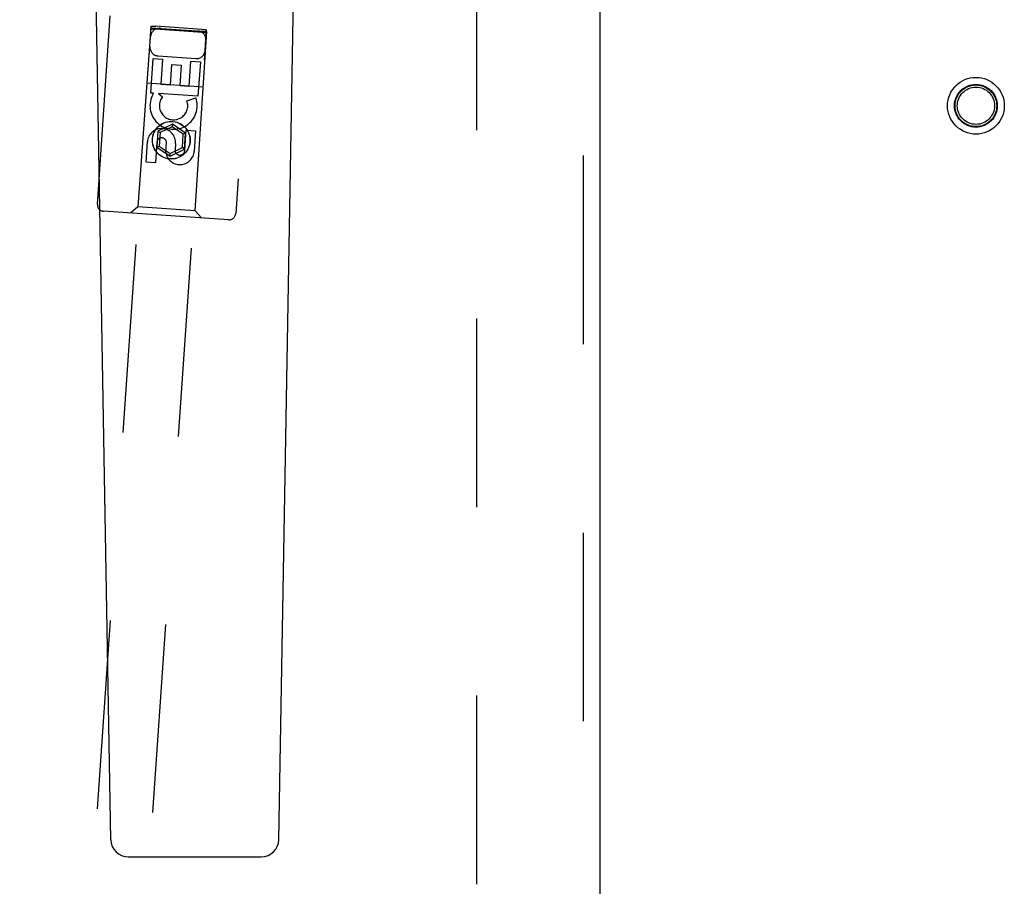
# Model space of a CAD drawing. Header units: inches. Extents: x 0 to 155, y 0 to 100.
# Tile 6 of 19: x 45.65 to 50.09, y 45.08 to 48.98. Entities that reach past the tile are written whole.
import ezdxf

# ---------------------------------------------------------------- set-up
doc = ezdxf.new("R2010")
doc.units = ezdxf.units.IN
doc.header["$LTSCALE"] = 8.5
doc.header["$MEASUREMENT"] = 0
doc.linetypes.add('HIDDEN', pattern=[0.2, 0.1, -0.1])
doc.layers.add('DEFAULT_2', color=8, linetype='HIDDEN')
doc.layers.add('DOOR_ASSEMBLY_LEFT', color=7, linetype='CONTINUOUS')

msp = doc.modelspace()

# ---------------------------------------------------------------- linework, layer by layer
at = {"layer": 'DEFAULT_2', "color": 8, "linetype": 'HIDDEN'}
msp.add_line((47.7142, 39.9857), (47.7142, 61.4557), dxfattribs=at)
for radius in [0.128, 0.0965, 0.094, 0.084]:
    msp.add_circle((49.9642, 48.5957), radius, dxfattribs=at)
at = {"layer": 'DOOR_ASSEMBLY_LEFT', "color": 8, "linetype": 'HIDDEN'}
for p, q in [((48.1937, 61.9707), (48.1937, 39.4707)), ((46.0043, 48.1525), (46.1319, 50.0056)), ((46.7554, 49.9627), (46.6279, 48.1096)), ((45.6544, 40.3381), (46.2475, 48.9552)), ((46.2509, 48.9552), (46.2525, 48.9551)), ((46.2525, 48.9551), (46.2544, 48.9551)), ((46.2544, 48.9551), (46.2575, 48.9549)), ((46.2575, 48.9549), (46.2611, 48.9547)), ((46.2611, 48.9547), (46.2649, 48.9544)), ((46.2649, 48.9544), (46.2675, 48.9543)), ((46.477, 48.9398), (46.2675, 48.9543)), ((45.9038, 40.3209), (46.4969, 48.938)), ((46.2455, 48.9478), (46.1864, 48.14)), ((46.2455, 48.9478), (46.4979, 48.9305)), ((46.2534, 48.9417), (46.2516, 48.9418)), ((46.2555, 48.9415), (46.2534, 48.9417)), ((46.2589, 48.9412), (46.2555, 48.9415)), ((46.2627, 48.9409), (46.2589, 48.9412)), ((46.2666, 48.9407), (46.2627, 48.9409)), ((46.4787, 48.9261), (46.2666, 48.9407)), ((46.4458, 48.1221), (46.4979, 48.9305)), ((46.477, 48.9398), (46.4809, 48.9396)), ((46.4825, 48.9258), (46.4787, 48.9261)), ((46.4809, 48.9396), (46.4847, 48.9393)), ((46.4861, 48.9256), (46.4825, 48.9258)), ((46.4847, 48.9393), (46.4881, 48.939)), ((46.4892, 48.9254), (46.4861, 48.9256)), ((46.4881, 48.939), (46.4902, 48.9388)), ((46.4911, 48.9254), (46.4892, 48.9254)), ((46.4902, 48.9388), (46.492, 48.9387)), ((46.4927, 48.9253), (46.4911, 48.9254)), ((46.2783, 48.8203), (46.4479, 48.8086)), ((46.2452, 48.6532), (46.2559, 48.8089)), ((46.2559, 48.8089), (46.2983, 48.806)), ((46.2983, 48.806), (46.2905, 48.6928)), ((46.3338, 48.6898), (46.3402, 48.7818)), ((46.3402, 48.7818), (46.3825, 48.7789)), ((46.3825, 48.7789), (46.3762, 48.6869)), ((46.4185, 48.684), (46.4263, 48.7972)), ((46.4263, 48.7972), (46.4686, 48.7943)), ((46.4686, 48.7943), (46.4579, 48.6385)), ((46.2273, 48.6985), (46.4818, 48.681)), ((46.2905, 48.6928), (46.3338, 48.6898)), ((46.3762, 48.6869), (46.4185, 48.684)), ((46.2575, 48.6523), (46.2452, 48.6532)), ((46.2554, 48.649), (46.2575, 48.6523)), ((46.2807, 48.6507), (46.2984, 48.6365)), ((46.4579, 48.6385), (46.2807, 48.6507)), ((46.4083, 48.6175), (46.4484, 48.6317)), ((46.3424, 48.5126), (46.2775, 48.4809)), ((46.3424, 48.5126), (46.3416, 48.5011)), ((46.4022, 48.4724), (46.3424, 48.5126)), ((46.2775, 48.4809), (46.2726, 48.4089)), ((46.2775, 48.4809), (46.2871, 48.4745)), ((46.2871, 48.4745), (46.283, 48.414)), ((46.3416, 48.5011), (46.2871, 48.4745)), ((46.3919, 48.4673), (46.3416, 48.5011)), ((46.3877, 48.4068), (46.3919, 48.4673)), ((46.4022, 48.4724), (46.3919, 48.4673)), ((46.3973, 48.4004), (46.4022, 48.4724)), ((46.3985, 48.3933), (46.4049, 48.4856)), ((46.4049, 48.4856), (46.4472, 48.4826)), ((46.4472, 48.4826), (46.4408, 48.3904)), ((46.2237, 48.3414), (46.2301, 48.4336)), ((46.2724, 48.4306), (46.2661, 48.3384)), ((46.3129, 48.3854), (46.3161, 48.4316)), ((46.3567, 48.4248), (46.3547, 48.3964)), ((46.2726, 48.4089), (46.283, 48.414)), ((46.2726, 48.4089), (46.3325, 48.3687)), ((46.283, 48.414), (46.3332, 48.3802)), ((46.3325, 48.3687), (46.3973, 48.4004)), ((46.3325, 48.3687), (46.3332, 48.3802)), ((46.3332, 48.3802), (46.3877, 48.4068)), ((46.3973, 48.4004), (46.3877, 48.4068)), ((46.2661, 48.3384), (46.2237, 48.3414)), ((46.5959, 48.0817), (46.0322, 48.1205)), ((46.1864, 48.14), (46.1544, 48.1121)), ((46.4458, 48.1221), (46.1864, 48.14)), ((46.4458, 48.1221), (46.4737, 48.0902))]:
    msp.add_line(p, q, dxfattribs=at)
at = {"layer": 'DOOR_ASSEMBLY_LEFT', "color": 3, "linetype": 'Continuous'}
msp.add_line((48.2687, 61.9707), (48.2687, 39.4707), dxfattribs=at)
at = {"layer": 'DOOR_ASSEMBLY_LEFT', "color": 7, "linetype": 'Continuous'}
for p, q in [((46.0651, 45.2862), (45.9929, 49.4256)), ((46.8222, 45.2862), (46.8944, 49.4256)), ((46.1439, 45.2089), (46.7434, 45.2089))]:
    msp.add_line(p, q, dxfattribs=at)
at = {"layer": 'DOOR_ASSEMBLY_LEFT', "color": 8, "linetype": 'HIDDEN'}
for points in [[(46.2475, 48.9552), (46.2476, 48.9552), (46.2477, 48.9552), (46.2479, 48.9553), (46.2482, 48.9553), (46.2486, 48.9553), (46.2491, 48.9553), (46.2496, 48.9553), (46.2502, 48.9552), (46.2509, 48.9552)], [(46.2516, 48.9418), (46.25, 48.942), (46.2493, 48.9421), (46.2487, 48.9421), (46.2482, 48.9422), (46.2477, 48.9423), (46.2473, 48.9423), (46.247, 48.9424), (46.2468, 48.9424), (46.2467, 48.9424), (46.2467, 48.9425)], [(46.492, 48.9387), (46.4936, 48.9385), (46.4943, 48.9384), (46.4949, 48.9384), (46.4954, 48.9383), (46.4959, 48.9382), (46.4963, 48.9382), (46.4966, 48.9381), (46.4968, 48.9381), (46.4969, 48.9381), (46.4969, 48.938)], [(46.4961, 48.9253), (46.496, 48.9253), (46.4959, 48.9253), (46.4957, 48.9252), (46.4954, 48.9252), (46.495, 48.9252), (46.4945, 48.9252), (46.494, 48.9252), (46.4934, 48.9253), (46.4927, 48.9253)]]:
    msp.add_lwpolyline(points, dxfattribs=at)
for radius in [0.085, 0.0845]:
    msp.add_circle((46.3374, 48.4403), radius, dxfattribs=at)
for centre, radius, start, end in [((46.2842, 48.9051), 0.04, 86.0621, 176.0621), ((46.4538, 48.8934), 0.04, 356.0621, 86.0621), ((46.2811, 48.8602), 0.04, 176.0621, 266.0621), ((46.4507, 48.8485), 0.04, 266.0621, 356.0621), ((46.348, 48.5962), 0.1065, 150.3257, 19.4649), ((46.348, 48.5962), 0.0639, 140.9516, 19.4647), ((46.2934, 48.4292), 0.0635, 356.0621, 176.0621), ((46.2943, 48.4291), 0.0219, 6.3691, 176.0621), ((46.3766, 48.3948), 0.0644, 188.3616, 356.1396), ((46.3766, 48.3949), 0.0219, 175.9633, 356.0621), ((46.0343, 48.1505), 0.03, 176.0621, 266.0621), ((46.5979, 48.1117), 0.03, 266.0621, 356.0621)]:
    msp.add_arc(centre, radius, start, end, dxfattribs=at)
at = {"layer": 'DOOR_ASSEMBLY_LEFT', "color": 7, "linetype": 'Continuous'}
for centre, start, end in [((46.1439, 45.2876), 181, 270), ((46.7434, 45.2876), 270, 359)]:
    msp.add_arc(centre, 0.0787, start, end, dxfattribs=at)

doc.saveas('drawing.dxf')
